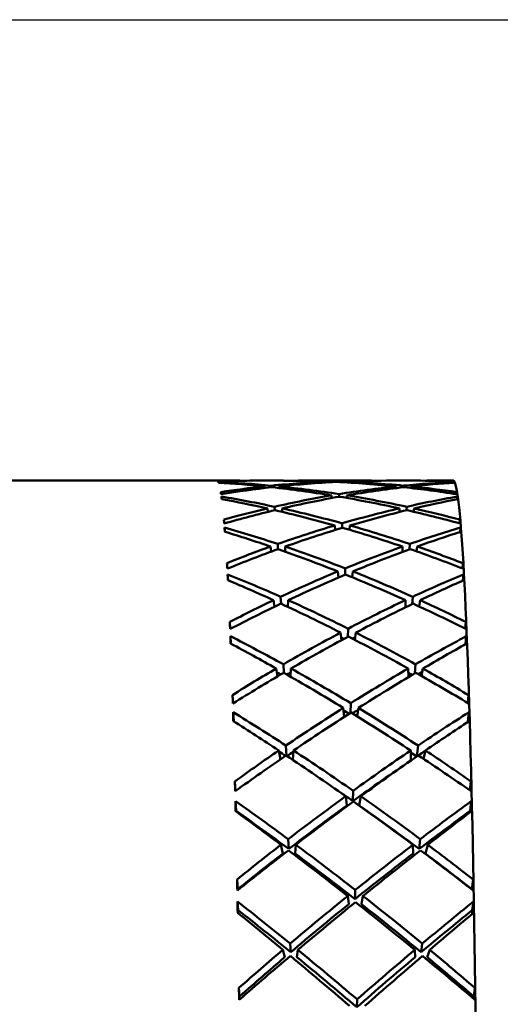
# Model space of a CAD drawing. Header units: inches. Extents: x 0.1 to 33.9, y 0.6 to 21.4.
# Tile 28 of 82: x 12.612 to 12.791, y 11.19 to 11.556. Entities that reach past the tile are written whole.
import ezdxf

# ---------------------------------------------------------------- set-up
doc = ezdxf.new("R2010")
doc.units = ezdxf.units.IN
doc.header["$MEASUREMENT"] = 0
doc.layers.add('Dimension (ANSI)', color=7, linetype='Continuous', lineweight=25)
doc.layers.add('Visible (ANSI)', color=7, linetype='Continuous', lineweight=50)
doc.styles.add('Note Text (ANSI)', font='tahoma.ttf')
doc.dimstyles.new('Default (ANSI)', dxfattribs={"dimtxt": 0.12, "dimasz": 0.098425, "dimexe": 0.125, "dimexo": 0.0625, "dimgap": 0.031496, "dimtad": 0, "dimtih": 1, "dimtoh": 1, "dimrnd": 1e-08, "dimzin": 4, "dimdsep": 46, "dimtxsty": 'Note Text (ANSI)', "dimcen": 0.09, "dimdle": 0.393701, "dimclrd": 256, "dimclre": 256, "dimclrt": 256, "dimadec": 0, "dimazin": 1, "dimtfac": 1, "dimtofl": 0, "dimtmove": 0, "dimatfit": 3, "dimfxl": 1, "dimtolj": 1, "dimtzin": 4, "dimlwd": -1, "dimlwe": -1, "dimarcsym": 0})

# ---------------------------------------------------------------- blocks, each defined once
blk = doc.blocks.new('*D7')
at = {"layer": 'Defpoints', "color": 0, "transparency": 16777216}
for p in [(9.9454, 11.55637), (17.62616, 11.55637), (17.81611, 5.63787)]:
    blk.add_point(p, dxfattribs=at)
at = {"layer": 'Dimension (ANSI)', "transparency": 16777216}
for p, q in [((10.0079, 11.55637), (17.75116, 11.55637)), ((17.62616, 11.45795), (17.62616, 8.69112)), ((17.62616, 5.7363), (17.62616, 8.50313))]:
    blk.add_line(p, q, dxfattribs=at)
for points in [[(17.60975, 11.45795), (17.64256, 11.45795), (17.62616, 11.55637)], [(17.60975, 5.7363), (17.64256, 5.7363), (17.62616, 5.63787)]]:
    blk.add_solid(points, dxfattribs=at)
at = {"layer": 'Dimension (ANSI)', "transparency": 16777216, "insert": (17.47465, 8.65962), "char_height": 0.12, "attachment_point": 1, "style": 'Note Text (ANSI)'}
blk.add_mtext('\\A1;5.92', dxfattribs=at)
blk = doc.blocks.new('*D8')
at = {"layer": 'Defpoints', "color": 0, "transparency": 16777216}
for p in [(9.9454, 11.55637), (18.50004, 11.55637), (16.92524, 4.57587)]:
    blk.add_point(p, dxfattribs=at)
at = {"layer": 'Dimension (ANSI)', "transparency": 16777216}
for p, q in [((10.0079, 11.55637), (18.62504, 11.55637)), ((18.50004, 11.45795), (18.50004, 8.16036)), ((18.50004, 4.6743), (18.50004, 7.97189)), ((16.98774, 4.57587), (18.62504, 4.57587))]:
    blk.add_line(p, q, dxfattribs=at)
for points in [[(18.48364, 11.45795), (18.51645, 11.45795), (18.50004, 11.55637)], [(18.48364, 4.6743), (18.51645, 4.6743), (18.50004, 4.57587)]]:
    blk.add_solid(points, dxfattribs=at)
at = {"layer": 'Dimension (ANSI)', "transparency": 16777216, "insert": (18.34632, 8.12886), "char_height": 0.12, "attachment_point": 1, "style": 'Note Text (ANSI)'}
blk.add_mtext('\\A1;6.98', dxfattribs=at)

msp = doc.modelspace()

# ---------------------------------------------------------------- linework, layer by layer
at = {"layer": 'Visible (ANSI)'}
for p, q in [((12.60198, 11.38482), (12.6937, 11.38482)), ((12.69908, 11.38482), (12.70993, 11.38482)), ((12.70289, 11.38206), (12.7028, 11.38267)), ((12.70546, 11.38295), (12.7055, 11.38237)), ((12.70828, 11.38207), (12.7083, 11.38267)), ((12.71552, 11.38482), (12.74266, 11.38482)), ((12.72669, 11.38419), (12.72666, 11.38447)), ((12.72942, 11.38434), (12.72942, 11.38458)), ((12.73229, 11.3842), (12.73232, 11.38447)), ((12.74825, 11.38482), (12.7591, 11.38482)), ((12.75188, 11.38267), (12.7519, 11.38204)), ((12.75454, 11.38236), (12.75458, 11.38295)), ((12.75738, 11.38267), (12.75728, 11.38209)), ((12.76449, 11.38482), (12.77312, 11.38482)), ((12.77317, 11.38458), (12.77318, 11.38472)), ((12.77337, 11.38406), (12.77339, 11.38436)), ((12.72795, 11.37835), (12.72785, 11.37934)), ((12.73061, 11.37884), (12.73061, 11.3798)), ((12.73341, 11.3784), (12.73351, 11.37934)), ((12.77432, 11.37979), (12.77437, 11.38056)), ((12.77451, 11.37792), (12.77458, 11.3789)), ((12.70418, 11.37322), (12.70398, 11.37449)), ((12.70665, 11.37511), (12.70672, 11.37384)), ((12.70943, 11.37323), (12.70948, 11.37449)), ((12.75306, 11.37449), (12.7531, 11.37316)), ((12.75567, 11.37379), (12.75576, 11.37511)), ((12.75856, 11.37449), (12.75835, 11.37328)), ((12.68817, 11.3658), (12.68807, 11.36737)), ((12.72918, 11.36647), (12.72902, 11.36813)), ((12.73177, 11.36726), (12.73178, 11.36894)), ((12.7345, 11.36655), (12.73467, 11.36813)), ((12.77544, 11.36893), (12.77554, 11.3703)), ((12.77562, 11.36572), (12.77574, 11.36737)), ((12.70543, 11.35842), (12.70512, 11.3603)), ((12.70779, 11.36125), (12.70791, 11.35932)), ((12.71054, 11.3584), (12.71063, 11.3603)), ((12.7542, 11.3603), (12.75426, 11.3583)), ((12.75676, 11.35923), (12.75691, 11.36125)), ((12.75971, 11.3603), (12.75938, 11.35851)), ((12.77652, 11.35216), (12.77667, 11.35411)), ((12.68933, 11.34776), (12.68919, 11.34995)), ((12.73036, 11.34872), (12.73014, 11.35102)), ((12.73289, 11.3498), (12.73291, 11.35216)), ((12.73554, 11.34884), (12.7358, 11.35102)), ((12.77667, 11.34763), (12.77686, 11.34995)), ((12.70889, 11.3416), (12.70904, 11.33903)), ((12.75779, 11.33888), (12.75801, 11.3416)), ((12.70663, 11.3379), (12.70622, 11.34033)), ((12.71159, 11.33784), (12.71172, 11.34033)), ((12.7553, 11.34033), (12.75537, 11.3377)), ((12.7608, 11.34033), (12.76035, 11.33802)), ((12.69016, 11.32963), (12.68999, 11.33223)), ((12.77753, 11.32976), (12.77774, 11.33223)), ((12.69043, 11.32412), (12.69025, 11.32691)), ((12.73149, 11.3254), (12.7312, 11.32827)), ((12.73394, 11.32672), (12.73397, 11.32973)), ((12.7365, 11.32555), (12.73686, 11.32827)), ((12.77765, 11.32395), (12.77792, 11.32691)), ((12.70992, 11.31646), (12.71011, 11.31327)), ((12.75874, 11.31308), (12.75903, 11.31646)), ((12.70776, 11.31198), (12.70724, 11.3149)), ((12.71256, 11.31187), (12.71274, 11.3149)), ((12.75632, 11.3149), (12.75641, 11.31168)), ((12.76182, 11.3149), (12.76123, 11.31213)), ((12.69119, 11.30191), (12.69099, 11.30502)), ((12.77846, 11.30207), (12.77874, 11.30502)), ((12.7349, 11.29838), (12.73496, 11.302)), ((12.69145, 11.29526), (12.69123, 11.29862)), ((12.73255, 11.29687), (12.73219, 11.30025)), ((12.73738, 11.29706), (12.73784, 11.30025)), ((12.77853, 11.29503), (12.7789, 11.29862)), ((12.70883, 11.28108), (12.70818, 11.2844)), ((12.71086, 11.28624), (12.71109, 11.28246)), ((12.71344, 11.28089), (12.71368, 11.2844)), ((12.75726, 11.2844), (12.75736, 11.28068)), ((12.75959, 11.28221), (12.75998, 11.28624)), ((12.76276, 11.2844), (12.76201, 11.28127)), ((12.69214, 11.26935), (12.69189, 11.2729)), ((12.77929, 11.26954), (12.77965, 11.2729)), ((12.73578, 11.26556), (12.73585, 11.26941)), ((12.69237, 11.26188), (12.69211, 11.26553)), ((12.73348, 11.2639), (12.73308, 11.2674)), ((12.73815, 11.2639), (12.73873, 11.2674)), ((12.77936, 11.26188), (12.77978, 11.26553)), ((12.71171, 11.2514), (12.71194, 11.24776)), ((12.76042, 11.24776), (12.76082, 11.2514)), ((12.70973, 11.24606), (12.70902, 11.24932)), ((12.71425, 11.24606), (12.71452, 11.24932)), ((12.7581, 11.24932), (12.75818, 11.24606)), ((12.7636, 11.24932), (12.7627, 11.24606)), ((12.69296, 11.23275), (12.69269, 11.23638)), ((12.78001, 11.23275), (12.78045, 11.23638)), ((12.73655, 11.22907), (12.73664, 11.23248)), ((12.69314, 11.22496), (12.69289, 11.22815)), ((12.73426, 11.22721), (12.73386, 11.23024)), ((12.73892, 11.22721), (12.73951, 11.23024)), ((12.78012, 11.22496), (12.78056, 11.22815)), ((12.70974, 11.21022), (12.71045, 11.20745)), ((12.71266, 11.20933), (12.71244, 11.21251)), ((12.71524, 11.21022), (12.71496, 11.20745)), ((12.7589, 11.20745), (12.75882, 11.21022)), ((12.76155, 11.21251), (12.76114, 11.20933)), ((12.76342, 11.20745), (12.76432, 11.21022)), ((12.69363, 11.19287), (12.69338, 11.19604)), ((12.78068, 11.19287), (12.78113, 11.19604)), ((12.73721, 11.18886), (12.73731, 11.19179))]:
    msp.add_line(p, q, dxfattribs=at)
for centre, major_axis, ratio, start_param, end_param in [((12.76491, 10.99387), (0.28217, -0.31349), 0.8278, 2.494149, 2.523238), ((12.71239, 10.99387), (0.02726, -0.39094), 0.030093, 3.104291, 3.117489), ((12.69327, 10.99387), (0.12486, 0.3715), 0.975208, 0.316742, 0.351945), ((12.71239, 10.99387), (0.02695, -0.39094), 0.012671, 3.078949, 3.092147), ((12.69327, 10.99387), (0.34253, -0.2269), 0.929429, 2.092343, 2.141439), ((12.76491, 10.99387), (-0.33094, 0.29713), 0.767703, 5.471045, 5.513994), ((12.76491, 10.99387), (0.23164, -0.32463), 0.940387, 2.655308, 2.698258), ((12.69327, 10.99387), (0.27218, 0.31224), 0.864334, 0.757466, 0.806562), ((12.76491, 10.99387), (0.23164, -0.32463), 0.940387, 2.592476, 2.648257), ((12.76491, 10.99387), (-0.33094, 0.29713), 0.767703, 5.408213, 5.463993), ((12.69327, 10.99387), (0.27218, 0.31224), 0.864334, 0.694815, 0.750415), ((12.69327, 10.99387), (0.34253, -0.2269), 0.929429, 2.029693, 2.085292), ((12.76491, 10.99387), (-0.32834, 0.26727), 0.868944, 5.423265, 5.465153), ((12.69327, 10.99387), (-0.34907, -0.21274), 0.939612, 4.102328, 4.143966), ((12.76491, 10.99387), (0.23164, -0.32463), 0.940387, 2.543258, 2.585244), ((12.76491, 10.99387), (-0.32834, 0.26727), 0.868944, 5.360434, 5.416033), ((12.76491, 10.99387), (-0.242, -0.31982), 0.92912, 3.859084, 3.914684), ((12.69327, 10.99387), (0.27218, 0.31224), 0.864334, 0.645695, 0.687583), ((12.69327, 10.99387), (-0.34907, -0.21274), 0.939612, 4.039316, 4.095096), ((12.69327, 10.99387), (0.29746, 0.31932), 0.758221, 0.726721, 0.782501), ((12.76491, 10.99387), (-0.242, -0.31982), 0.92912, 3.802937, 3.852033), ((12.76491, 10.99387), (-0.32834, 0.26727), 0.868944, 5.304286, 5.353382), ((12.69327, 10.99387), (0.29746, 0.31932), 0.758221, 0.67672, 0.71967), ((12.69327, 10.99387), (-0.34907, -0.21274), 0.939612, 3.989315, 4.032264), ((12.76491, 10.99387), (0.39195, -0.09348), 0.968506, 1.777047, 1.81225), ((12.69327, 10.99387), (-0.32757, -0.27957), 0.83425, 3.89359, 3.922341), ((12.77312, 10.99387), (0, 0.39094), 0.024389, 3.141593, 6.283185), ((12.74579, 10.99387), (0.02724, 0.39094), 0.01845, 6.249268, 6.262465), ((12.74579, 10.99387), (0.02698, 0.39094), 0.035877, 6.223891, 6.237089), ((12.71239, 10.99387), (0.02732, -0.39094), 0.021358, 2.979233, 2.992431), ((12.71239, 10.99387), (0.02616, -0.39094), 0.004166, 2.95388, 2.967078), ((12.69327, 10.99387), (0.32776, -0.28258), 0.82424, 2.15534, 2.204436), ((12.76491, 10.99387), (-0.242, -0.31982), 0.92912, 3.921916, 3.977697), ((12.69327, 10.99387), (0.29746, 0.31932), 0.758221, 0.789734, 0.845333), ((12.76491, 10.99387), (-0.33094, 0.29713), 0.767703, 5.345381, 5.400981), ((12.69327, 10.99387), (0.34253, -0.2269), 0.929429, 1.96668, 2.02246), ((12.76491, 10.99387), (-0.28471, -0.31415), 0.817299, 3.953352, 4.002448), ((12.74579, 10.99387), (0.02733, 0.39094), 0.027184, 6.124218, 6.137416), ((12.74579, 10.99387), (0.02621, 0.39094), 0.044395, 6.098728, 6.111926), ((12.76491, 10.99387), (-0.34005, 0.31652), 0.674772, 5.425534, 5.468484), ((12.76491, 10.99387), (-0.242, -0.31982), 0.92912, 3.984748, 4.027698), ((12.69327, 10.99387), (0.32776, -0.28258), 0.82424, 2.09269, 2.148289), ((12.76491, 10.99387), (-0.28471, -0.31415), 0.817299, 4.0095, 4.065099), ((12.69327, 10.99387), (0.31556, 0.33051), 0.661721, 0.750905, 0.793855), ((12.69327, 10.99387), (0.34253, -0.2269), 0.929429, 1.916679, 1.959628), ((12.69327, 10.99387), (0.29746, 0.31932), 0.758221, 0.852384, 0.901481), ((12.76491, 10.99387), (-0.34005, 0.31652), 0.674772, 5.362702, 5.418483), ((12.69327, 10.99387), (0.31556, 0.33051), 0.661721, 0.800906, 0.856687), ((12.76491, 10.99387), (-0.33094, 0.29713), 0.767703, 5.289234, 5.33833), ((12.71239, 10.99387), (0.02695, -0.39094), 0.012671, 2.854188, 2.867386), ((12.71239, 10.99387), (0.02497, -0.39094), 0.004027, 3.441235, 3.454433), ((12.69327, 10.99387), (0.33459, -0.30614), 0.72667, 2.121406, 2.170502), ((12.76491, 10.99387), (-0.28471, -0.31415), 0.817299, 4.072331, 4.128112), ((12.69327, 10.99387), (0.31556, 0.33051), 0.661721, 0.863919, 0.919519), ((12.76491, 10.99387), (-0.34005, 0.31652), 0.674772, 5.29987, 5.35547), ((12.69327, 10.99387), (0.32776, -0.28258), 0.82424, 2.029677, 2.085457), ((12.76491, 10.99387), (-0.30574, -0.32401), 0.715533, 4.03537, 4.084466), ((12.74579, 10.99387), (0.02698, 0.39094), 0.035877, 5.999131, 6.012328), ((12.74579, 10.99387), (-0.02504, -0.39094), 0.052608, 2.831864, 2.845062), ((12.76491, 10.99387), (-0.35011, 0.33215), 0.588957, 5.371563, 5.414513), ((12.69327, 10.99387), (0.3308, 0.3419), 0.57312, 0.819397, 0.862347), ((12.76491, 10.99387), (-0.28471, -0.31415), 0.817299, 4.135163, 4.178113), ((12.69327, 10.99387), (0.33459, -0.30614), 0.72667, 2.058756, 2.114355), ((12.76491, 10.99387), (-0.30574, -0.32401), 0.715533, 4.091517, 4.147117), ((12.69327, 10.99387), (0.32776, -0.28258), 0.82424, 1.979676, 2.022625), ((12.69327, 10.99387), (0.31556, 0.33051), 0.661721, 0.92657, 0.975666), ((12.76491, 10.99387), (-0.35011, 0.33215), 0.588957, 5.308731, 5.364512), ((12.69327, 10.99387), (0.3308, 0.3419), 0.57312, 0.869398, 0.925178), ((12.76491, 10.99387), (-0.34005, 0.31652), 0.674772, 5.243723, 5.292819), ((12.71239, 10.99387), (0.02616, -0.39094), 0.004166, 2.729119, 2.742317), ((12.74579, 10.99387), (0.02621, 0.39094), 0.044395, 5.873968, 5.887165), ((12.71239, 10.99387), (0.02338, -0.39094), 0.011782, 3.566452, 3.579649), ((12.69327, 10.99387), (0.34438, -0.3236), 0.636976, 2.071201, 2.120297), ((12.76491, 10.99387), (-0.30574, -0.32401), 0.715533, 4.154349, 4.21013), ((12.69327, 10.99387), (0.3308, 0.3419), 0.57312, 0.932411, 0.98801), ((12.76491, 10.99387), (-0.35011, 0.33215), 0.588957, 5.245899, 5.301499), ((12.69327, 10.99387), (0.33459, -0.30614), 0.72667, 1.995743, 2.051523), ((12.76491, 10.99387), (-0.3224, -0.33547), 0.622644, 4.106394, 4.15549), ((12.74579, 10.99387), (-0.02346, -0.39094), 0.060386, 2.706456, 2.719653), ((12.76491, 10.99387), (-0.35975, 0.34542), 0.508954, 5.314063, 5.357013), ((12.69327, 10.99387), (0.34407, 0.35258), 0.490906, 0.885515, 0.928465), ((12.76491, 10.99387), (-0.30574, -0.32401), 0.715533, 4.217181, 4.260131), ((12.69327, 10.99387), (0.3308, 0.3419), 0.57312, 0.995062, 1.044158), ((12.69327, 10.99387), (0.33998, -0.31946), 0.636976, 2.075957, 2.076489), ((12.76491, 10.99387), (-0.35975, 0.34542), 0.508954, 5.251231, 5.307012), ((12.76491, 10.99387), (-0.30183, -0.31986), 0.715533, 4.204818, 4.205516), ((12.69327, 10.99387), (0.34438, -0.3236), 0.636976, 2.00855, 2.06415), ((12.76491, 10.99387), (-0.3224, -0.33547), 0.622644, 4.162541, 4.218141), ((12.69327, 10.99387), (0.34407, 0.35258), 0.490906, 0.935516, 0.991296), ((12.69327, 10.99387), (0.33031, -0.30223), 0.72667, 1.999655, 2.000376), ((12.76491, 10.99387), (-0.35011, 0.33215), 0.588957, 5.189752, 5.238848), ((12.76491, 10.99387), (-0.31828, -0.33118), 0.622644, 4.149442, 4.150039), ((12.69327, 10.99387), (0.33459, -0.30614), 0.72667, 1.945742, 1.988691), ((12.71239, 10.99387), (0.02497, -0.39094), 0.004027, 3.665996, 3.679194), ((12.74579, 10.99387), (-0.02504, -0.39094), 0.052608, 2.607103, 2.620301), ((12.71239, 10.99387), (0.02143, -0.39094), 0.018976, 3.69178, 3.704978), ((12.69327, 10.99387), (0.35435, -0.33812), 0.553817, 2.015384, 2.06448), ((12.76491, 10.99387), (-0.3224, -0.33547), 0.622644, 4.225373, 4.281154), ((12.69327, 10.99387), (0.34407, 0.35258), 0.490906, 0.998529, 1.054128), ((12.76491, 10.99387), (-0.35975, 0.34542), 0.508954, 5.188399, 5.243999), ((12.69327, 10.99387), (0.34438, -0.3236), 0.636976, 1.945537, 2.001318), ((12.76491, 10.99387), (-0.33674, -0.34662), 0.536965, 4.173644, 4.22274), ((12.74579, 10.99387), (-0.02152, -0.39094), 0.067608, 2.580889, 2.594086), ((12.76491, 10.99387), (0.36848, -0.3568), 0.43365, 2.113159, 2.156109), ((12.69327, 10.99387), (0.33998, -0.31946), 0.636976, 2.011054, 2.013789), ((12.76491, 10.99387), (-0.31828, -0.33118), 0.622644, 4.212124, 4.215018), ((12.69327, 10.99387), (0.35564, 0.36218), 0.413839, 0.950409, 0.993359), ((12.76491, 10.99387), (-0.3224, -0.33547), 0.622644, 4.288205, 4.331155), ((12.69327, 10.99387), (0.34407, 0.35258), 0.490906, 1.061179, 1.110276), ((12.69327, 10.99387), (0.34982, -0.3338), 0.553817, 2.017139, 2.021014), ((12.76491, 10.99387), (0.36848, -0.3568), 0.43365, 2.050327, 2.106108), ((12.76491, 10.99387), (-0.31828, -0.33118), 0.622644, 4.275731, 4.279669), ((12.69327, 10.99387), (0.35435, -0.33812), 0.553817, 1.952733, 2.008333), ((12.76491, 10.99387), (-0.33674, -0.34662), 0.536965, 4.229791, 4.285391), ((12.69327, 10.99387), (0.35564, 0.36218), 0.413839, 1.00041, 1.056191), ((12.69327, 10.99387), (0.33998, -0.31946), 0.636976, 1.946458, 1.950218), ((12.76491, 10.99387), (-0.35975, 0.34542), 0.508954, 5.132252, 5.181348), ((12.76491, 10.99387), (-0.33243, -0.34218), 0.536965, 4.216238, 4.220426), ((12.69327, 10.99387), (0.34438, -0.3236), 0.636976, 1.895536, 1.938486), ((12.71239, 10.99387), (0.02338, -0.39094), 0.011782, 3.791212, 3.80441), ((12.74579, 10.99387), (-0.02346, -0.39094), 0.060386, 2.481695, 2.494892), ((12.71239, 10.99387), (0.01913, -0.39094), 0.025495, 3.817236, 3.830433), ((12.69327, 10.99387), (0.36364, -0.35054), 0.475966, 1.956971, 2.006067), ((12.76491, 10.99387), (-0.33674, -0.34662), 0.536965, 4.292623, 4.348404), ((12.69327, 10.99387), (0.35564, 0.36218), 0.413839, 1.063423, 1.119023), ((12.69327, 10.99387), (0.34982, -0.3338), 0.553817, 1.952771, 1.958179), ((12.76491, 10.99387), (0.36848, -0.3568), 0.43365, 1.987495, 2.043095), ((12.76491, 10.99387), (-0.33243, -0.34218), 0.536965, 4.279061, 4.28484), ((12.69327, 10.99387), (0.35435, -0.33812), 0.553817, 1.88972, 1.945501), ((12.76491, 10.99387), (-0.34926, -0.35686), 0.457108, 4.239146, 4.288242), ((12.74579, 10.99387), (-0.01923, -0.39094), 0.074157, 2.455151, 2.468349), ((12.76491, 10.99387), (0.37605, -0.36646), 0.362107, 2.05279, 2.095739), ((12.69327, 10.99387), (0.36563, 0.37054), 0.340899, 1.014581, 1.057531), ((12.76491, 10.99387), (-0.33674, -0.34662), 0.536965, 4.355455, 4.398405), ((12.69327, 10.99387), (0.35899, -0.34606), 0.475966, 1.956644, 1.963027), ((12.76491, 10.99387), (-0.33243, -0.34218), 0.536965, 4.342841, 4.349083), ((12.69327, 10.99387), (0.36364, -0.35054), 0.475966, 1.89432, 1.949919), ((12.76491, 10.99387), (-0.34926, -0.35686), 0.457108, 4.295294, 4.350893), ((12.69327, 10.99387), (0.34982, -0.3338), 0.553817, 1.888562, 1.894451), ((12.76491, 10.99387), (-0.34479, -0.3523), 0.457108, 4.281147, 4.288096), ((12.69327, 10.99387), (0.35435, -0.33812), 0.553817, 1.839719, 1.882669), ((12.69327, 10.99387), (0.35564, 0.36218), 0.413839, 1.126074, 1.17517), ((12.76491, 10.99387), (0.37605, -0.36646), 0.362107, 1.989958, 2.045738), ((12.76491, 10.99387), (-0.34479, -0.3523), 0.457108, 4.295294, 4.35208), ((12.69327, 10.99387), (0.36563, 0.37054), 0.340899, 1.064582, 1.120362), ((12.76491, 10.99387), (0.36848, -0.3568), 0.43365, 1.931348, 1.980444), ((12.71239, 10.99387), (0.02143, -0.39094), 0.018976, 3.916541, 3.929738), ((12.74579, 10.99387), (-0.02152, -0.39094), 0.067608, 2.356128, 2.369326), ((12.69327, 10.99387), (0.35899, -0.34606), 0.475966, 1.893133, 1.910015), ((12.71239, 10.99387), (0.01654, -0.39094), 0.031237, 3.942826, 3.956023), ((12.69327, 10.99387), (0.37189, -0.36117), 0.402389, 1.89714, 1.946236), ((12.76491, 10.99387), (-0.34926, -0.35686), 0.457108, 4.358125, 4.413906), ((12.69327, 10.99387), (0.36563, 0.37054), 0.340899, 1.127595, 1.183194), ((12.76491, 10.99387), (0.37605, -0.36646), 0.362107, 1.927126, 1.982725), ((12.69327, 10.99387), (0.36364, -0.35054), 0.475966, 1.831307, 1.887088), ((12.76491, 10.99387), (0.36014, 0.36595), 0.381935, 1.162094, 1.21119), ((12.74579, 10.99387), (-0.01663, -0.39094), 0.079928, 2.32924, 2.342438), ((12.76491, 10.99387), (0.38232, -0.37449), 0.29353, 1.991742, 2.034691), ((12.69327, 10.99387), (0.36714, -0.35655), 0.402389, 1.895951, 1.94561), ((12.71239, 10.99387), (0.01633, -0.38594), 0.031237, 3.943452, 3.944332), ((12.76491, 10.99387), (-0.34479, -0.3523), 0.457108, 4.358125, 4.415095), ((12.69327, 10.99387), (0.35899, -0.34606), 0.475966, 1.830118, 1.887088), ((12.76491, 10.99387), (0.35554, 0.36127), 0.381935, 1.16272, 1.212379), ((12.69327, 10.99387), (0.37407, 0.37755), 0.271233, 1.07828, 1.12123), ((12.74579, 10.99387), (-0.01642, -0.38594), 0.079928, 2.340043, 2.341812), ((12.76491, 10.99387), (-0.34926, -0.35686), 0.457108, 4.420957, 4.463907), ((12.69327, 10.99387), (0.36563, 0.37054), 0.340899, 1.190246, 1.239342), ((12.76491, 10.99387), (0.38232, -0.37449), 0.29353, 1.92891, 1.984691), ((12.69327, 10.99387), (0.37189, -0.36117), 0.402389, 1.834489, 1.890088), ((12.76491, 10.99387), (0.36014, 0.36595), 0.381935, 1.218242, 1.273841), ((12.69327, 10.99387), (0.37407, 0.37755), 0.271233, 1.128281, 1.184062), ((12.76491, 10.99387), (0.37605, -0.36646), 0.362107, 1.870979, 1.920075), ((12.69327, 10.99387), (0.36364, -0.35054), 0.475966, 1.781306, 1.824256), ((12.76491, 10.99387), (-0.34479, -0.3523), 0.457108, 4.420957, 4.465663), ((12.69327, 10.99387), (0.36714, -0.35655), 0.402389, 1.833302, 1.890088), ((12.76491, 10.99387), (0.35554, 0.36127), 0.381935, 1.218242, 1.275028), ((12.69327, 10.99387), (0.35899, -0.34606), 0.475966, 1.77955, 1.824256), ((12.71239, 10.99387), (0.01913, -0.39094), 0.025495, 4.041997, 4.055194), ((12.74579, 10.99387), (-0.01923, -0.39094), 0.074157, 2.23039, 2.243588), ((12.71239, 10.99387), (0.01889, -0.38594), 0.025495, 4.043753, 4.044767), ((12.74579, 10.99387), (-0.01898, -0.38594), 0.074157, 2.241615, 2.241832), ((12.71239, 10.99387), (0.01368, -0.39094), 0.036107, 4.068547, 4.081745), ((12.69327, 10.99387), (0.37892, -0.37012), 0.332216, 1.836444, 1.88554), ((12.76491, 10.99387), (0.36014, 0.36595), 0.381935, 1.281073, 1.336854), ((12.69327, 10.99387), (0.37407, 0.37755), 0.271233, 1.191294, 1.246894), ((12.76491, 10.99387), (0.38232, -0.37449), 0.29353, 1.866078, 1.921678), ((12.69327, 10.99387), (0.37189, -0.36117), 0.402389, 1.771476, 1.827257), ((12.76491, 10.99387), (0.36946, 0.37373), 0.310503, 1.22604, 1.275136), ((12.74579, 10.99387), (-0.01376, -0.39094), 0.084825, 2.203163, 2.216361), ((12.69327, 10.99387), (0.37407, -0.36539), 0.332216, 1.835255, 1.884914), ((12.71239, 10.99387), (0.01351, -0.38594), 0.036107, 4.069173, 4.072869), ((12.76491, 10.99387), (0.35554, 0.36127), 0.381935, 1.281073, 1.338043), ((12.69327, 10.99387), (0.36714, -0.35655), 0.402389, 1.770287, 1.827257), ((12.76491, 10.99387), (0.36473, 0.36895), 0.310503, 1.226666, 1.276325), ((12.74579, 10.99387), (-0.01359, -0.38594), 0.084825, 2.211243, 2.215735), ((12.76491, 10.99387), (0.38721, -0.38092), 0.22723, 1.930226, 1.973176), ((12.69327, 10.99387), (0.38096, 0.38313), 0.204107, 1.141644, 1.184594), ((12.76491, 10.99387), (0.36014, 0.36595), 0.381935, 1.343905, 1.386855), ((12.69327, 10.99387), (0.37892, -0.37012), 0.332216, 1.773793, 1.829392), ((12.76491, 10.99387), (0.36946, 0.37373), 0.310503, 1.282188, 1.337787), ((12.69327, 10.99387), (0.37189, -0.36117), 0.402389, 1.721475, 1.764425), ((12.69327, 10.99387), (0.37407, 0.37755), 0.271233, 1.253945, 1.303041), ((12.76491, 10.99387), (0.35554, 0.36127), 0.381935, 1.343905, 1.388611), ((12.76491, 10.99387), (0.38721, -0.38092), 0.22723, 1.867395, 1.923175), ((12.69327, 10.99387), (0.37407, -0.36539), 0.332216, 1.772606, 1.829392), ((12.76491, 10.99387), (0.36473, 0.36895), 0.310503, 1.282188, 1.338974), ((12.69327, 10.99387), (0.38096, 0.38313), 0.204107, 1.191645, 1.247426), ((12.76491, 10.99387), (0.38232, -0.37449), 0.29353, 1.809931, 1.859027), ((12.69327, 10.99387), (0.36714, -0.35655), 0.402389, 1.719719, 1.764425), ((12.71239, 10.99387), (0.01654, -0.39094), 0.031237, 4.167587, 4.180784), ((12.74579, 10.99387), (-0.01663, -0.39094), 0.079928, 2.10448, 2.117677), ((12.71239, 10.99387), (0.01633, -0.38594), 0.031237, 4.169343, 4.172704), ((12.74579, 10.99387), (-0.01642, -0.38594), 0.079928, 2.113289, 2.115921)]:
    msp.add_ellipse(centre, major_axis=major_axis, ratio=ratio, start_param=start_param, end_param=end_param, dxfattribs=at)

# ---------------------------------------------------------------- dimensions: what is measured, and where the dimension line sits
at = {"layer": 'Dimension (ANSI)'}
for base, p1, override, picture, middle in [((17.62616, 11.55637), (17.81611, 5.63787), {"dimgap": 0.031496, "dimdec": 2, "dimse1": 1, "dimtol": 0, "dimlim": 0, "dimtp": 0, "dimtm": 0, "dimtdec": 2, "dimatfit": 1}, '*D7', (17.62616, 8.59712)), ((18.50004, 11.55637), (16.92524, 4.57587), {"dimgap": 0.031496, "dimdec": 2, "dimtol": 0, "dimlim": 0, "dimtp": 0, "dimtm": 0, "dimtdec": 2, "dimatfit": 1}, '*D8', (18.50004, 8.06612))]:
    dim = msp.add_linear_dim(base=base, p1=p1, p2=(9.9454, 11.55637), angle=90, dimstyle='Default (ANSI)', override=override, dxfattribs=at)
    dim.commit()
    dim.dimension.update_dxf_attribs({"geometry": picture, "text_midpoint": middle, "dimtype": 160})

doc.saveas('drawing.dxf')
